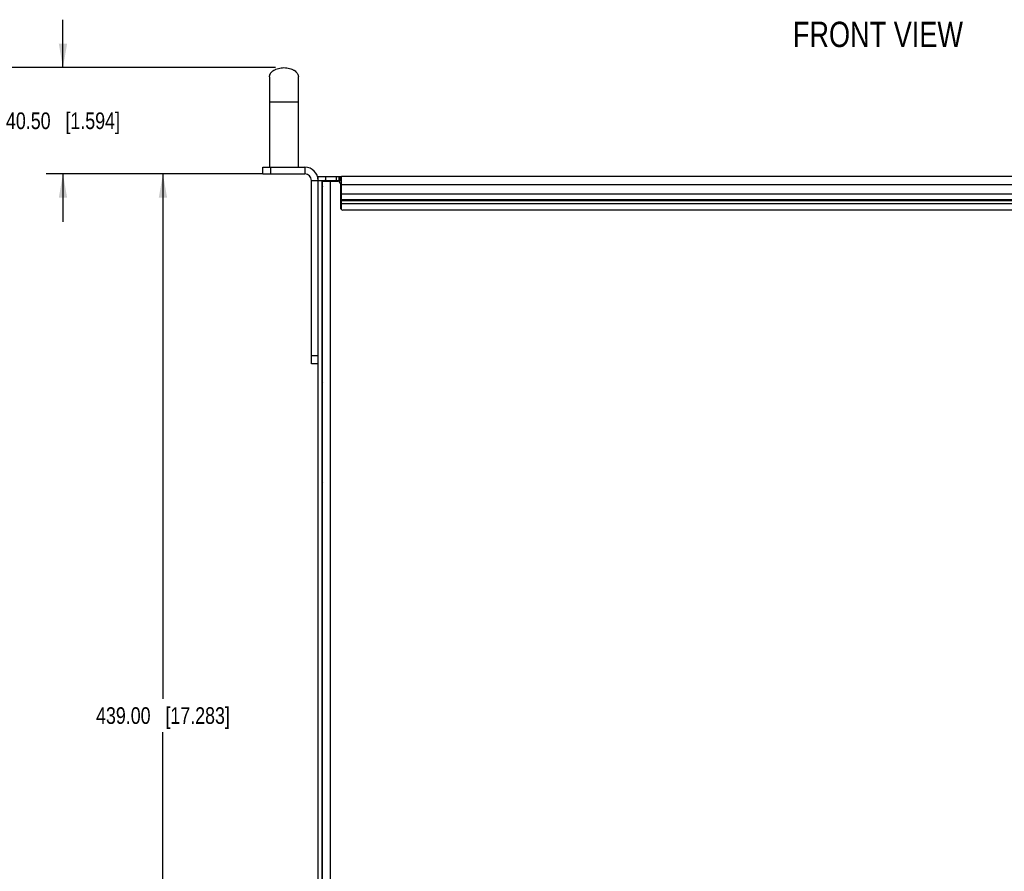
# Model space of a CAD drawing. Header units: inches. Extents: x 0 to 34, y 0 to 22.
# Tile 107 of 127: x 11.4 to 18.8, y 6.4 to 12.8. Entities that reach past the tile are written whole.
import ezdxf

# ---------------------------------------------------------------- set-up
doc = ezdxf.new("R2010")
doc.units = ezdxf.units.IN
doc.header["$LTSCALE"] = 1.87
doc.header["$MEASUREMENT"] = 0
doc.layers.get('0').update_dxf_attribs({"linetype": 'CONTINUOUS'})
for name, color, linetype in [('02___PRT_ALL_AXES', 7, 'CONTINUOUS'), ('DETAIL', 7, 'CONTINUOUS'), ('DIMENSIONS', 7, 'CONTINUOUS')]:
    doc.layers.add(name, color=color, linetype=linetype)
doc.styles.get("Standard").update_dxf_attribs({"font": 'txt', "width": 0.8})
doc.dimstyles.new('DIMSTYLE_1', dxfattribs={"dimtxt": 0.125, "dimasz": 0.18, "dimexe": 0.125, "dimexo": 0.0625, "dimgap": 0.0625, "dimtad": 0, "dimtih": 1, "dimtoh": 1, "dimlfac": 2, "dimzin": 4, "dimdsep": 46, "dimtxsty": 'STANDARD', "dimblk": '_FILLED', "dimblk1": '_FILLED', "dimblk2": '_FILLED', "dimcen": 0.09, "dimadec": 0, "dimazin": 0, "dimtfac": 1, "dimtofl": 0, "dimtmove": 0, "dimatfit": 3, "dimldrblk": '_FILLED', "dimfxl": 1, "dimtolj": 1, "dimtzin": 4, "dimarcsym": 0})

# ---------------------------------------------------------------- blocks, each defined once
blk = doc.blocks.new('_FILLED')
at = {"color": 0, "linetype": 'BYBLOCK'}
blk.add_solid([(0, 0), (-1, 0.174), (-1, -0.174)], dxfattribs=at)
blk = doc.blocks.new('*D5')
at = {"layer": 'DIMENSIONS', "color": 2, "linetype": 'CONTINUOUS'}
for p, q in [((11.7089, 12.4248), (11.7089, 12.7848)), ((13.304, 12.4248), (11.5839, 12.4248)), ((13.2064, 11.6276), (11.5839, 11.6276)), ((11.7089, 11.6276), (11.7089, 11.2676))]:
    blk.add_line(p, q, dxfattribs=at)
at = {"layer": 'DIMENSIONS', "color": 2, "linetype": 'CONTINUOUS', "xscale": 0.18, "yscale": 0.18, "zscale": 0.18}
for p, rotation in [((11.7089, 12.4248), 270), ((11.7089, 11.6276), 90)]:
    blk.add_blockref('_FILLED', p, dxfattribs=dict(at, rotation=rotation))
at = {"layer": 'DIMENSIONS', "color": 2, "linetype": 'CONTINUOUS', "insert": (11.7089, 12.0887), "char_height": 0.125, "width": 1.325, "attachment_point": 2, "line_spacing_factor": 0.9}
blk.add_mtext('40.50{\\Ftxt.shx;\\W1.000000;\\H0.125000; }[1.594]', dxfattribs=at)
blk = doc.blocks.new('*D6')
at = {"layer": 'DIMENSIONS', "color": 2, "linetype": 'CONTINUOUS'}
for p, q in [((13.2064, 11.6276), (12.3339, 11.6276)), ((12.4589, 11.6276), (12.4589, 7.6865)), ((12.4589, 2.9858), (12.4589, 7.4365)), ((13.6276, 2.9858), (12.3339, 2.9858))]:
    blk.add_line(p, q, dxfattribs=at)
at = {"layer": 'DIMENSIONS', "color": 2, "linetype": 'CONTINUOUS', "xscale": 0.18, "yscale": 0.18, "zscale": 0.18}
for p, rotation in [((12.4589, 11.6276), 90), ((12.4589, 2.9858), 270)]:
    blk.add_blockref('_FILLED', p, dxfattribs=dict(at, rotation=rotation))
at = {"layer": 'DIMENSIONS', "color": 2, "linetype": 'CONTINUOUS', "insert": (12.4589, 7.624), "char_height": 0.125, "width": 1.525, "attachment_point": 2, "line_spacing_factor": 0.9}
blk.add_mtext('439.00{\\Ftxt.shx;\\W1.000000;\\H0.125000; }[17.283]', dxfattribs=at)
blk = doc.blocks.new('*D7')
at = {"layer": 'DIMENSIONS', "color": 2, "linetype": 'CONTINUOUS'}
for p, q in [((13.304, 12.4248), (10.7011, 12.4248)), ((10.8261, 12.4248), (10.8261, 7.9626)), ((10.8261, 2.6404), (10.8261, 7.7126)), ((16.3598, 2.6404), (10.7011, 2.6404))]:
    blk.add_line(p, q, dxfattribs=at)
at = {"layer": 'DIMENSIONS', "color": 2, "linetype": 'CONTINUOUS', "xscale": 0.18, "yscale": 0.18, "zscale": 0.18}
for p, rotation in [((10.8261, 12.4248), 90), ((10.8261, 2.6404), 270)]:
    blk.add_blockref('_FILLED', p, dxfattribs=dict(at, rotation=rotation))
at = {"layer": 'DIMENSIONS', "color": 2, "linetype": 'CONTINUOUS', "insert": (10.8261, 7.9001), "char_height": 0.125, "width": 1.525, "attachment_point": 2, "line_spacing_factor": 0.9}
blk.add_mtext('497.05{\\Ftxt.shx;\\W1.000000;\\H0.125000; }[19.569]', dxfattribs=at)

msp = doc.modelspace()

# ---------------------------------------------------------------- linework, layer by layer
at = {"color": 7, "linetype": 'CONTINUOUS'}
for p, q in [((13.25822, 12.35591), (13.25822, 11.67678)), ((13.47475, 11.67678), (13.47475, 12.35591)), ((13.25822, 12.1689), (13.47475, 12.1689)), ((13.20895, 11.62756), (13.20895, 11.67678)), ((13.20895, 11.67678), (13.52402, 11.67678)), ((13.26895, 11.62756), (13.26895, 11.67678)), ((13.52402, 11.67678), (13.52402, 11.62756)), ((13.62245, 3.01536), (13.62245, 11.60788)), ((13.6815, 11.57835), (13.6815, 11.60788)), ((13.76029, 11.57835), (13.76029, 11.60788)), ((13.77998, 11.57835), (13.77998, 11.60788)), ((13.78884, 11.60788), (13.78884, 11.57835)), ((13.57323, 11.57835), (13.78884, 11.57835)), ((13.65689, 3.01536), (13.65689, 11.57245)), ((13.65689, 11.57245), (13.77008, 11.57245)), ((13.66927, 11.57245), (13.66927, 11.57707)), ((13.69015, 11.57245), (13.69015, 11.57835)), ((13.71595, 3.12658), (13.71595, 11.57245)), ((13.78884, 11.57835), (13.79608, 11.57821)), ((13.78977, 11.55276), (13.78977, 11.37559)), ((13.78977, 11.5193), (13.79769, 11.5193)), ((13.78977, 11.51839), (13.7977, 11.519)), ((13.78977, 11.51543), (13.7977, 11.51591)), ((13.78977, 11.51067), (13.79639, 11.51117)), ((13.78977, 11.50854), (13.79639, 11.50905)), ((13.78977, 11.50083), (13.7977, 11.50145)), ((13.78977, 11.4987), (13.7977, 11.49932)), ((13.78977, 11.49575), (13.7977, 11.49623)), ((13.78977, 11.49469), (13.79769, 11.49469)), ((13.78977, 11.49248), (13.7977, 11.49362)), ((13.78977, 11.49098), (13.7977, 11.4916)), ((13.79769, 11.48977), (13.78977, 11.48977)), ((13.65586, 11.33371), (13.65296, 11.33081)), ((22.09686, 11.35591), (13.80945, 11.35591)), ((13.65586, 11.23244), (13.65296, 11.23534)), ((13.65586, 10.64474), (13.65296, 10.64183)), ((13.65586, 10.54346), (13.65296, 10.54636)), ((13.62245, 10.2604), (13.57323, 10.2604)), ((13.62245, 10.2004), (13.57323, 10.2004))]:
    msp.add_line(p, q, dxfattribs=at)
at = {"color": 3, "linetype": 'CONTINUOUS'}
for p, q in [((13.20895, 11.62756), (13.52402, 11.62756)), ((13.62245, 11.60788), (13.78884, 11.60788)), ((13.79629, 11.60755), (13.79723, 11.60717)), ((22.10862, 11.60788), (13.79769, 11.60788)), ((13.79769, 11.35991), (13.79769, 11.60636)), ((13.57323, 10.2004), (13.57323, 11.57835)), ((13.65197, 3.01536), (13.65197, 11.57835)), ((13.78977, 11.54882), (22.11654, 11.54882)), ((22.10862, 11.47486), (13.79769, 11.47486)), ((22.10862, 11.4331), (13.79769, 11.4331)), ((22.10862, 11.4246), (13.79769, 11.4246)), ((22.10862, 11.40372), (13.79769, 11.40372))]:
    msp.add_line(p, q, dxfattribs=at)
at = {"color": 7, "linetype": 'CONTINUOUS'}
for centre, radius, start, end in [((13.52402, 11.57835), 0.09843, 0, 90), ((13.6815, 11.5193), 0.05906, 91.895507, 120.028187), ((13.77008, 11.55276), 0.01969, 0, 90), ((13.74966, 12.24274), 0.73044, 273.148134, 273.77129), ((13.74966, 12.23493), 0.73045, 273.148158, 273.771274), ((13.74963, 12.23337), 0.73092, 273.148423, 273.770741), ((13.77828, 11.72279), 0.21239, 274.892286, 275.246736), ((13.77827, 11.72073), 0.21246, 274.892277, 275.246655), ((13.80945, 11.37559), 0.01969, 180, 270)]:
    msp.add_arc(centre, radius, start, end, dxfattribs=at)
at = {"color": 3, "linetype": 'CONTINUOUS'}
for centre, radius, start, end in [((13.52402, 11.57835), 0.04921, 0, 90), ((13.6815, 11.5193), 0.02953, 146.495744, 180)]:
    msp.add_arc(centre, radius, start, end, dxfattribs=at)
at = {"color": 7, "linetype": 'CONTINUOUS'}
for points, knots in [([(13.25822, 12.35591), (13.25822, 12.35816), (13.25859, 12.36271), (13.26022, 12.36944), (13.26287, 12.37603), (13.2665, 12.38241), (13.27106, 12.38855), (13.2785, 12.39648), (13.28756, 12.40344), (13.29785, 12.40932), (13.30943, 12.41471), (13.32528, 12.41999), (13.34549, 12.4239), (13.35944, 12.42481), (13.36648, 12.42481)], [0, 0, 0, 0, 0.0480558, 0.096862, 0.1470259, 0.1990104, 0.2531537, 0.3096955, 0.4304435, 0.4949678, 0.5620753, 0.7027841, 0.8498313, 1, 1, 1, 1]), ([(13.36648, 12.42481), (13.37353, 12.42481), (13.38748, 12.4239), (13.40769, 12.41999), (13.42353, 12.41471), (13.43512, 12.40932), (13.44541, 12.40344), (13.45446, 12.39648), (13.4619, 12.38855), (13.46647, 12.38241), (13.4701, 12.37603), (13.47275, 12.36944), (13.47438, 12.36271), (13.47475, 12.35816), (13.47475, 12.35591)], [0, 0, 0, 0, 0.1501687, 0.2972159, 0.4379247, 0.5050322, 0.5695565, 0.6903045, 0.7468463, 0.8009896, 0.8529741, 0.903138, 0.9519442, 1, 1, 1, 1]), ([(13.79608, 11.57821), (13.79645, 11.57817), (13.79698, 11.57811), (13.79763, 11.57785), (13.79768, 11.57766)], [0, 0, 0, 0, 0.6509739, 1, 1, 1, 1])]:
    msp.add_open_spline(points, degree=3, knots=knots, dxfattribs=at)
at = {"color": 3, "linetype": 'CONTINUOUS'}
for points, knots in [([(13.78884, 11.60788), (13.79037, 11.60788), (13.79285, 11.60789), (13.79537, 11.60778), (13.79629, 11.60755)], [0, 0, 0, 0, 0.617128, 1, 1, 1, 1]), ([(13.79723, 11.60717), (13.79731, 11.60712), (13.79755, 11.60692), (13.79769, 11.60659), (13.79769, 11.60636)], [0, 0, 0, 0, 0.2782397, 1, 1, 1, 1])]:
    msp.add_open_spline(points, degree=3, knots=knots, dxfattribs=at)
at = {"layer": '02___PRT_ALL_AXES', "color": 7, "linetype": 'CONTINUOUS'}
for p, q in [((13.65197, 10.06797), (13.65689, 10.06305)), ((13.65197, 9.99474), (13.65689, 9.99967)), ((13.65689, 9.69612), (13.65197, 9.69612)), ((13.65689, 9.65675), (13.65197, 9.65675)), ((13.65197, 9.31797), (13.65689, 9.31305)), ((13.65197, 9.24474), (13.65689, 9.24967))]:
    msp.add_line(p, q, dxfattribs=at)

# ---------------------------------------------------------------- texts
at = {"layer": 'DETAIL', "color": 2, "linetype": 'CONTINUOUS', "insert": (17.18413, 12.7696), "char_height": 0.19, "width": 1.52, "attachment_point": 1, "line_spacing_factor": 0.9}
msp.add_mtext('FRONT VIEW', dxfattribs=at)

# ---------------------------------------------------------------- dimensions: what is measured, and where the dimension line sits
at = {"layer": 'DIMENSIONS', "color": 2, "linetype": 'CONTINUOUS'}
for base, p1, p2, angle, picture, middle in [((11.70895, 12.42481), (13.26895, 11.62756), (13.36648, 12.42481), 90, '*D5', (11.70895, 12.02619)), ((10.82614, 2.64036), (13.36648, 12.42481), (16.42227, 2.64036), 270, '*D7', (10.82614, 7.83763)), ((12.45895, 2.98583), (13.26895, 11.62756), (13.69015, 2.98583), 270, '*D6', (12.45895, 7.56149))]:
    dim = msp.add_linear_dim(base=base, p1=p1, p2=p2, angle=angle, dimstyle='DIMSTYLE_1', dxfattribs=at)
    dim.commit()
    dim.dimension.update_dxf_attribs({"geometry": picture, "text_midpoint": middle, "dimtype": 160})

doc.saveas('drawing.dxf')
